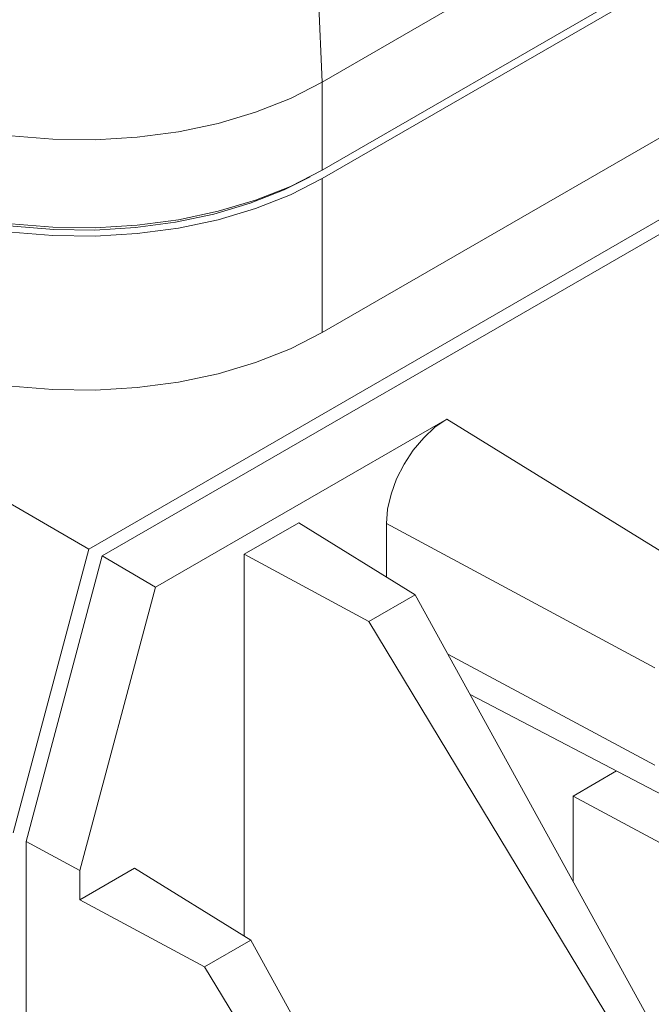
# Model space of a CAD drawing. Extents: x 13 to 426, y 6 to 274.
# Tile 12 of 40: x 177 to 186, y 92 to 106. Entities that reach past the tile are written whole.
import ezdxf

# ---------------------------------------------------------------- set-up
doc = ezdxf.new("R2010")
doc.units = 0
doc.header["$MEASUREMENT"] = 0

msp = doc.modelspace()

# ---------------------------------------------------------------- linework, layer by layer
at = {"color": 7, "linetype": 'Continuous', "lineweight": 15}
for p, q in [((180.769, 112.567), (181.08, 105.552)), ((181.08, 104.242), (195.504, 112.569)), ((181.08, 104.117), (195.504, 112.444)), ((201.088, 112.156), (177.604, 98.599)), ((177.804, 98.496), (200.888, 111.822)), ((181.08, 101.823), (195.504, 110.15)), ((181.08, 105.552), (183.171, 106.759)), ((181.08, 105.552), (181.08, 104.242)), ((167.283, 104.557), (177.604, 98.599)), ((181.08, 104.117), (181.08, 101.823)), ((182.934, 100.535), (178.596, 98.03)), ((186.795, 98.151), (182.934, 100.535)), ((180.731, 98.991), (179.918, 98.521)), ((182.464, 97.918), (180.731, 98.991)), ((182.036, 98.98), (182.036, 98.183)), ((186.032, 96.829), (182.036, 98.98)), ((177.604, 98.599), (176.477, 94.372)), ((177.804, 98.496), (176.67, 94.244)), ((177.804, 98.496), (178.596, 98.03)), ((179.918, 98.521), (179.918, 92.832)), ((181.776, 97.521), (179.918, 98.521)), ((178.596, 98.03), (177.469, 93.809)), ((181.776, 97.521), (182.464, 97.918)), ((182.464, 97.918), (185.931, 91.624)), ((185.494, 91.371), (181.776, 97.521)), ((186.032, 95.377), (182.951, 97.035)), ((183.282, 96.433), (186.269, 94.875)), ((185.465, 95.294), (184.815, 94.919)), ((184.815, 94.919), (184.815, 93.65)), ((186.674, 93.919), (184.815, 94.919)), ((177.469, 93.809), (176.67, 94.244)), ((176.67, 28.349), (176.67, 94.244)), ((178.282, 93.844), (177.469, 93.375)), ((177.469, 93.809), (177.469, 93.375)), ((180.016, 92.771), (178.282, 93.844)), ((179.328, 92.374), (177.469, 93.375)), ((179.328, 92.374), (180.016, 92.771)), ((180.016, 92.771), (183.482, 86.477)), ((183.045, 86.225), (179.328, 92.374))]:
    msp.add_line(p, q, dxfattribs=at)
at = {"color": 7, "linetype": 'Continuous', "lineweight": 15, "flags": 128}
for points in [[(173.75, 105.64), (174.204, 105.388), (174.709, 105.171), (175.257, 104.991), (175.838, 104.852), (176.445, 104.756), (177.068, 104.703), (177.698, 104.696), (178.324, 104.733), (178.937, 104.815), (179.528, 104.94), (180.088, 105.107), (180.608, 105.312), (181.08, 105.552)], [(181.08, 104.242), (180.608, 104.001), (180.088, 103.796), (179.528, 103.63), (178.937, 103.504), (178.324, 103.423), (177.698, 103.385), (177.068, 103.393), (176.445, 103.445), (175.838, 103.541), (175.257, 103.681), (174.709, 103.86), (174.204, 104.077), (173.75, 104.329)], [(173.75, 104.205), (174.204, 103.953), (174.709, 103.736), (175.257, 103.556), (175.838, 103.417), (176.445, 103.321), (177.068, 103.268), (177.698, 103.261), (178.324, 103.298), (178.937, 103.38), (179.528, 103.505), (180.088, 103.671), (180.608, 103.877), (181.08, 104.117)], [(174.073, 104.144), (174.306, 104.022), (174.795, 103.812), (175.326, 103.638), (175.889, 103.503), (176.477, 103.41), (177.081, 103.359), (177.691, 103.351), (178.298, 103.388), (178.892, 103.467), (179.465, 103.588), (180.007, 103.75), (180.511, 103.948), (180.902, 104.144)], [(181.08, 101.823), (180.608, 101.582), (180.088, 101.377), (179.528, 101.211), (178.937, 101.086), (178.324, 101.004), (177.698, 100.966), (177.068, 100.974), (176.445, 101.026), (175.838, 101.123), (175.257, 101.262), (174.709, 101.441), (174.204, 101.658), (173.75, 101.91)], [(182.934, 100.535), (182.759, 100.414), (182.591, 100.258), (182.435, 100.072), (182.299, 99.865), (182.188, 99.643), (182.105, 99.416), (182.053, 99.192), (182.036, 98.98)]]:
    msp.add_lwpolyline(points, dxfattribs=at)

doc.saveas('drawing.dxf')
